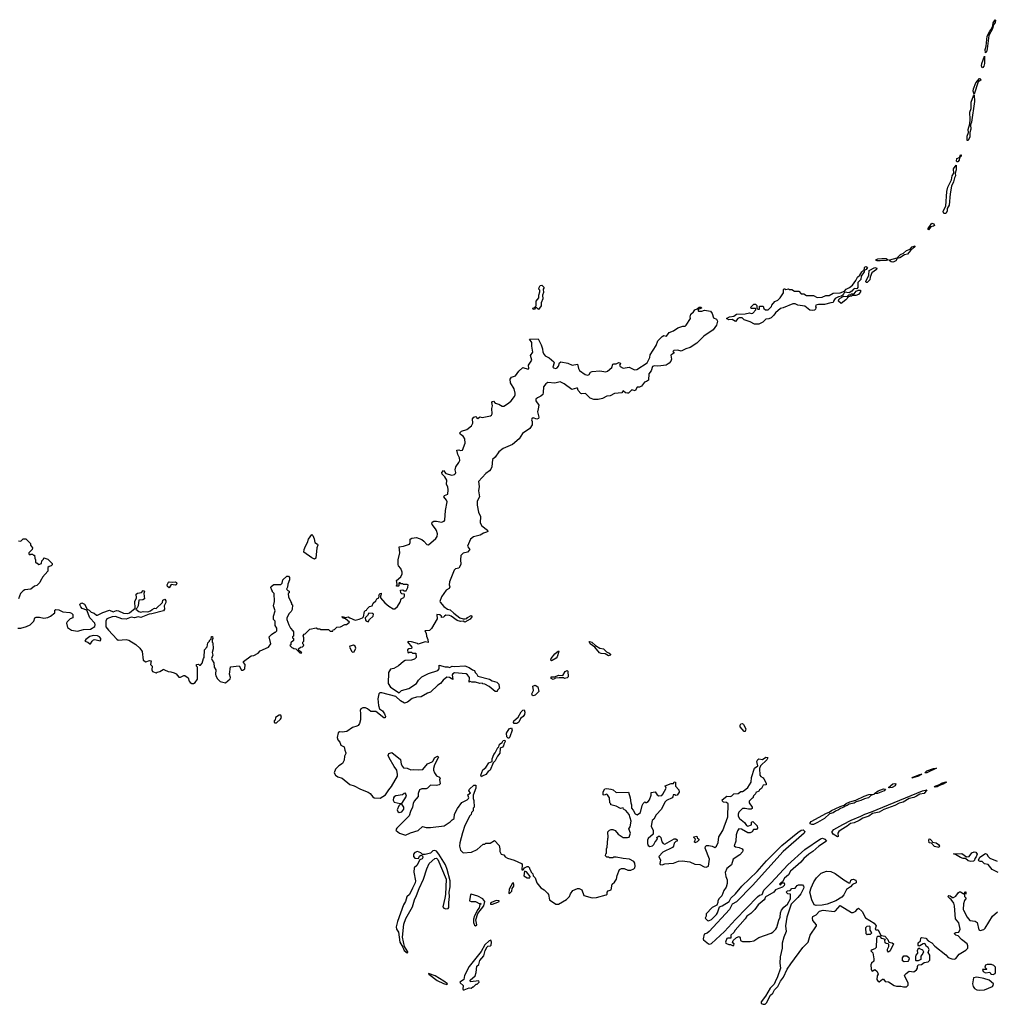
# Model space of a CAD drawing. Extents: x 2737564 to 2859580, y 876530 to 1012372.
# Tile 2 of 110: x 2779295 to 2790590, y 917588 to 928970. Entities that reach past the tile are written whole.
import ezdxf

# ---------------------------------------------------------------- set-up
doc = ezdxf.new("R2010")
doc.units = 0

msp = doc.modelspace()

# ---------------------------------------------------------------- linework, layer by layer
at = {"layer": '0CON05XD'}
for points in [[(2790465, 928588), (2790461, 928625), (2790472, 928665), (2790485, 928780), (2790515, 928838), (2790532, 928858), (2790551, 928899), (2790555, 928933), (2790575, 928970), (2790579, 928965), (2790575, 928939), (2790559, 928911), (2790546, 928865), (2790502, 928788), (2790485, 928632), (2790475, 928599), (2790465, 928588)], [(2790425, 928412), (2790418, 928435), (2790422, 928465), (2790455, 928550), (2790453, 928465), (2790445, 928431), (2790435, 928416), (2790425, 928412)], [(2790335, 928110), (2790323, 928143), (2790325, 928172), (2790355, 928239), (2790395, 928289), (2790405, 928290), (2790410, 928270), (2790380, 928250), (2790335, 928110)], [(2790265, 927573), (2790254, 927574), (2790253, 927625), (2790268, 927665), (2790265, 927702), (2790284, 927766), (2790289, 927815), (2790285, 927902), (2790300, 927945), (2790301, 928015), (2790325, 928088), (2790335, 928100), (2790337, 928025), (2790302, 927785), (2790292, 927755), (2790297, 927705), (2790282, 927665), (2790285, 927615), (2790265, 927573)], [(2790135, 927327), (2790131, 927335), (2790133, 927365), (2790163, 927377), (2790175, 927409), (2790185, 927408), (2790185, 927393), (2790166, 927374), (2790159, 927345), (2790145, 927328), (2790135, 927327)], [(2789985, 926728), (2789978, 926738), (2789976, 926755), (2790006, 926814), (2790017, 926985), (2790030, 927035), (2790070, 927120), (2790080, 927165), (2790099, 927195), (2790095, 927245), (2790125, 927288), (2790127, 927235), (2790116, 927195), (2790119, 927165), (2790107, 927143), (2790096, 927095), (2790072, 927045), (2790056, 926956), (2790045, 926825), (2790023, 926787), (2790022, 926755), (2790005, 926731), (2789985, 926728)], [(2789805, 926542), (2789800, 926545), (2789803, 926555), (2789835, 926608), (2789846, 926616), (2789869, 926609), (2789875, 926590), (2789865, 926582), (2789833, 926577), (2789805, 926542)], [(2789394, 926166), (2789375, 926169), (2789352, 926185), (2789357, 926193), (2789442, 926218), (2789483, 926257), (2789515, 926270), (2789550, 926300), (2789594, 926316), (2789615, 926346), (2789650, 926355), (2789638, 926335), (2789597, 926303), (2789562, 926258), (2789528, 926252), (2789475, 926217), (2789445, 926210), (2789426, 926184), (2789405, 926171), (2789394, 926166)], [(2789211, 926181), (2789200, 926185), (2789198, 926195), (2789220, 926205), (2789265, 926211), (2789315, 926210), (2789340, 926195), (2789315, 926187), (2789245, 926183), (2789211, 926181)], [(2787845, 925452), (2787795, 925452), (2787745, 925478), (2787675, 925500), (2787652, 925522), (2787615, 925522), (2787600, 925515), (2787575, 925482), (2787536, 925506), (2787495, 925501), (2787470, 925515), (2787505, 925534), (2787555, 925542), (2787586, 925564), (2787685, 925568), (2787735, 925583), (2787755, 925574), (2787775, 925578), (2787810, 925615), (2787810, 925625), (2787805, 925630), (2787755, 925632), (2787750, 925645), (2787785, 925680), (2787805, 925680), (2787820, 925665), (2787820, 925635), (2787833, 925623), (2787850, 925625), (2787852, 925658), (2787895, 925660), (2787902, 925632), (2787920, 925615), (2787950, 925615), (2787990, 925655), (2787992, 925668), (2788027, 925713), (2788065, 925728), (2788092, 925755), (2788127, 925813), (2788128, 925852), (2788135, 925860), (2788145, 925860), (2788155, 925850), (2788185, 925860), (2788195, 925850), (2788225, 925850), (2788255, 925830), (2788305, 925830), (2788335, 925800), (2788365, 925800), (2788395, 925780), (2788475, 925780), (2788518, 925758), (2788575, 925762), (2788618, 925782), (2788655, 925780), (2788703, 925807), (2788785, 925812), (2788835, 925830), (2788852, 925855), (2788892, 925875), (2788925, 925902), (2788966, 925954), (2788983, 925995), (2789013, 926017), (2789033, 926057), (2789045, 926067), (2789060, 926070), (2789064, 926105), (2789075, 926113), (2789086, 926116), (2789100, 926105), (2789085, 926082), (2789060, 926070), (2789062, 926055), (2789028, 926005), (2789022, 925965), (2788988, 925932), (2788990, 925875), (2788975, 925860), (2788955, 925862), (2788940, 925855), (2788919, 925831), (2788887, 925813), (2788835, 925820), (2788820, 925790), (2788800, 925775), (2788763, 925767), (2788728, 925745), (2788710, 925725), (2788705, 925700), (2788675, 925698), (2788604, 925676), (2788535, 925679), (2788502, 925668), (2788500, 925655), (2788510, 925645), (2788502, 925638), (2788500, 925625), (2788487, 925613), (2788465, 925608), (2788435, 925612), (2788377, 925657), (2788295, 925670), (2788265, 925687), (2788235, 925687), (2788125, 925638), (2788095, 925633), (2788035, 925582), (2788018, 925555), (2787985, 925522), (2787959, 925511), (2787923, 925507), (2787888, 925475), (2787845, 925452)], [(2789085, 925932), (2789081, 925945), (2789114, 926015), (2789121, 926069), (2789184, 926106), (2789209, 926099), (2789206, 926083), (2789151, 926045), (2789130, 925995), (2789127, 925963), (2789095, 925933), (2789085, 925932)], [(2785295, 925620), (2785275, 925640), (2785262, 925638), (2785245, 925620), (2785232, 925622), (2785230, 925635), (2785248, 925642), (2785268, 925662), (2785268, 925715), (2785298, 925755), (2785298, 925785), (2785310, 925825), (2785310, 925845), (2785300, 925855), (2785302, 925875), (2785314, 925896), (2785335, 925902), (2785360, 925875), (2785350, 925855), (2785352, 925815), (2785342, 925785), (2785346, 925744), (2785327, 925695), (2785328, 925662), (2785295, 925620)], [(2788795, 925688), (2788766, 925716), (2788768, 925735), (2788785, 925752), (2788828, 925772), (2788865, 925770), (2788885, 925790), (2788905, 925790), (2788915, 925800), (2788945, 925800), (2788969, 925831), (2788995, 925843), (2789020, 925845), (2789020, 925825), (2788996, 925794), (2788965, 925783), (2788925, 925782), (2788915, 925773), (2788882, 925768), (2788849, 925731), (2788795, 925688)], [(2782207, 921863), (2782245, 921890), (2782255, 921890), (2782270, 921905), (2782270, 921935), (2782250, 921965), (2782250, 922015), (2782230, 922035), (2782230, 922075), (2782250, 922135), (2782230, 922195), (2782242, 922245), (2782240, 922335), (2782220, 922355), (2782220, 922365), (2782210, 922375), (2782200, 922405), (2782203, 922417), (2782235, 922440), (2782315, 922440), (2782330, 922455), (2782340, 922495), (2782385, 922537), (2782406, 922536), (2782415, 922520), (2782416, 922495), (2782398, 922445), (2782392, 922408), (2782380, 922385), (2782395, 922370), (2782410, 922365), (2782410, 922345), (2782400, 922335), (2782403, 922293), (2782430, 922245), (2782430, 922235), (2782440, 922225), (2782440, 922215), (2782450, 922205), (2782447, 922153), (2782435, 922130), (2782410, 922105), (2782383, 922055), (2782383, 922035), (2782408, 921975), (2782428, 921935), (2782456, 921906), (2782460, 921895), (2782460, 921845), (2782450, 921835), (2782450, 921825), (2782460, 921815), (2782460, 921795), (2782430, 921765), (2782430, 921745), (2782420, 921735), (2782442, 921712), (2782455, 921710), (2782465, 921700), (2782488, 921698), (2782535, 921650), (2782558, 921652), (2782548, 921668), (2782535, 921670), (2782522, 921682), (2782520, 921695), (2782542, 921718), (2782565, 921720), (2782578, 921732), (2782580, 921745), (2782570, 921755), (2782570, 921775), (2782580, 921785), (2782580, 921825), (2782573, 921847), (2782584, 921866), (2782595, 921870), (2782650, 921925), (2782725, 921940), (2782745, 921930), (2782765, 921930), (2782775, 921920), (2782865, 921920), (2782885, 921900), (2782915, 921900), (2782920, 921915), (2782938, 921922), (2782962, 921948), (2783005, 921950), (2783055, 921980), (2783075, 921980), (2783108, 922005), (2783065, 922042), (2783035, 922052), (2783022, 922065), (2783025, 922070), (2783065, 922058), (2783095, 922067), (2783112, 922055), (2783175, 922030), (2783222, 922038), (2783260, 922055), (2783272, 922068), (2783282, 922128), (2783295, 922140), (2783308, 922142), (2783312, 922158), (2783340, 922185), (2783370, 922195), (2783384, 922226), (2783415, 922250), (2783427, 922273), (2783450, 922285), (2783452, 922305), (2783448, 922315), (2783460, 922335), (2783475, 922340), (2783477, 922327), (2783468, 922305), (2783470, 922285), (2783518, 922228), (2783565, 922190), (2783615, 922158), (2783635, 922160), (2783665, 922188), (2783696, 922235), (2783706, 922274), (2783738, 922292), (2783747, 922305), (2783745, 922330), (2783713, 922333), (2783703, 922343), (2783700, 922375), (2783725, 922380), (2783738, 922368), (2783765, 922368), (2783783, 922405), (2783788, 922435), (2783775, 922442), (2783735, 922440), (2783725, 922450), (2783705, 922450), (2783695, 922460), (2783685, 922460), (2783680, 922455), (2783680, 922425), (2783675, 922420), (2783655, 922420), (2783652, 922425), (2783660, 922445), (2783652, 922485), (2783705, 922528), (2783718, 922565), (2783718, 922585), (2783704, 922625), (2783678, 922658), (2783673, 922673), (2783672, 922725), (2783690, 922805), (2783683, 922877), (2783735, 922882), (2783803, 922907), (2783812, 922925), (2783810, 922965), (2783832, 922978), (2783885, 922984), (2783945, 922962), (2783971, 922941), (2784005, 922903), (2784025, 922901), (2784109, 922971), (2784124, 922995), (2784126, 923025), (2784114, 923065), (2784106, 923085), (2784066, 923135), (2784062, 923155), (2784067, 923163), (2784085, 923173), (2784115, 923174), (2784175, 923162), (2784205, 923171), (2784214, 923185), (2784219, 923295), (2784238, 923395), (2784231, 923415), (2784200, 923455), (2784209, 923471), (2784245, 923483), (2784251, 923535), (2784245, 923568), (2784232, 923595), (2784236, 923646), (2784214, 923684), (2784182, 923715), (2784178, 923735), (2784195, 923758), (2784225, 923722), (2784294, 923704), (2784325, 923714), (2784335, 923723), (2784338, 923735), (2784331, 923765), (2784338, 923802), (2784375, 923851), (2784384, 923875), (2784381, 923905), (2784362, 923945), (2784350, 923995), (2784375, 923996), (2784395, 923989), (2784417, 923995), (2784449, 924075), (2784443, 924123), (2784426, 924155), (2784393, 924175), (2784387, 924195), (2784405, 924214), (2784468, 924232), (2784520, 924275), (2784537, 924307), (2784532, 924355), (2784548, 924375), (2784572, 924382), (2784580, 924375), (2784582, 924362), (2784595, 924360), (2784615, 924380), (2784645, 924373), (2784741, 924389), (2784752, 924398), (2784758, 924415), (2784756, 924474), (2784762, 924505), (2784757, 924543), (2784765, 924558), (2784775, 924560), (2784796, 924536), (2784835, 924527), (2784875, 924501), (2784895, 924501), (2784949, 924535), (2784980, 924565), (2785016, 924615), (2785026, 924635), (2785026, 924654), (2785014, 924704), (2784973, 924773), (2784969, 924815), (2784985, 924837), (2785028, 924852), (2785066, 924905), (2785115, 924950), (2785175, 924930), (2785182, 924938), (2785181, 924975), (2785218, 925035), (2785201, 925089), (2785228, 925125), (2785217, 925197), (2785218, 925238), (2785190, 925275), (2785292, 925282), (2785325, 925212), (2785342, 925165), (2785346, 925125), (2785359, 925099), (2785374, 925084), (2785420, 925060), (2785473, 925015), (2785476, 925004), (2785462, 924955), (2785470, 924945), (2785495, 924938), (2785512, 924945), (2785526, 924965), (2785537, 925005), (2785555, 925014), (2785635, 925001), (2785685, 924978), (2785745, 924988), (2785758, 924938), (2785770, 924915), (2785835, 924867), (2785865, 924860), (2785881, 924869), (2785898, 924895), (2785915, 924904), (2786005, 924909), (2786075, 924900), (2786094, 924906), (2786142, 924948), (2786155, 924988), (2786165, 924993), (2786195, 924990), (2786225, 925006), (2786238, 925005), (2786242, 924995), (2786232, 924975), (2786241, 924961), (2786275, 924942), (2786345, 924954), (2786404, 924924), (2786434, 924926), (2786553, 925005), (2786582, 925065), (2786588, 925095), (2786658, 925205), (2786675, 925258), (2786725, 925308), (2786745, 925318), (2786775, 925312), (2786806, 925354), (2786858, 925372), (2786905, 925409), (2786965, 925427), (2786992, 925428), (2787003, 925437), (2787052, 925515), (2787050, 925535), (2787058, 925565), (2787089, 925591), (2787105, 925617), (2787132, 925628), (2787155, 925647), (2787177, 925647), (2787180, 925635), (2787142, 925618), (2787140, 925605), (2787145, 925600), (2787185, 925600), (2787215, 925612), (2787285, 925602), (2787303, 925575), (2787318, 925525), (2787355, 925507), (2787367, 925485), (2787353, 925437), (2787317, 925383), (2787207, 925313), (2787128, 925232), (2787050, 925180), (2786998, 925165), (2786945, 925139), (2786905, 925149), (2786860, 925145), (2786850, 925135), (2786860, 925125), (2786860, 925115), (2786827, 925093), (2786832, 925045), (2786827, 925023), (2786805, 925000), (2786772, 924978), (2786712, 924968), (2786675, 924964), (2786635, 924969), (2786615, 924960), (2786600, 924910), (2786572, 924875), (2786566, 924804), (2786545, 924788), (2786520, 924780), (2786485, 924732), (2786465, 924722), (2786435, 924720), (2786415, 924680), (2786375, 924692), (2786336, 924654), (2786325, 924651), (2786300, 924655), (2786275, 924680), (2786260, 924655), (2786175, 924650), (2786125, 924622), (2786084, 924616), (2786035, 924590), (2785985, 924578), (2785935, 924581), (2785892, 924595), (2785838, 924648), (2785795, 924644), (2785785, 924650), (2785754, 924684), (2785745, 924710), (2785735, 924712), (2785682, 924695), (2785592, 924762), (2785545, 924783), (2785485, 924770), (2785405, 924774), (2785380, 924760), (2785354, 924725), (2785351, 924659), (2785344, 924636), (2785324, 924616), (2785285, 924600), (2785266, 924584), (2785266, 924565), (2785299, 924515), (2785290, 924470), (2785284, 924435), (2785299, 924375), (2785295, 924358), (2785275, 924353), (2785235, 924367), (2785218, 924355), (2785214, 924345), (2785221, 924325), (2785222, 924288), (2785196, 924245), (2785109, 924185), (2785072, 924125), (2784995, 924061), (2784887, 924013), (2784836, 923974), (2784796, 923914), (2784764, 923885), (2784755, 923800), (2784746, 923774), (2784729, 923755), (2784685, 923724), (2784600, 923630), (2784611, 923575), (2784601, 923525), (2784613, 923455), (2784587, 923403), (2784586, 923357), (2784602, 923275), (2784623, 923225), (2784619, 923155), (2784640, 923120), (2784705, 923070), (2784708, 923055), (2784694, 923044), (2784658, 923035), (2784619, 923011), (2784545, 922992), (2784508, 922965), (2784476, 922885), (2784477, 922875), (2784502, 922845), (2784475, 922816), (2784425, 922804), (2784396, 922775), (2784392, 922725), (2784398, 922675), (2784391, 922655), (2784375, 922631), (2784335, 922622), (2784319, 922605), (2784265, 922470), (2784263, 922435), (2784270, 922415), (2784264, 922396), (2784227, 922375), (2784175, 922297), (2784154, 922246), (2784157, 922235), (2784200, 922185), (2784242, 922155), (2784275, 922148), (2784315, 922108), (2784385, 922057), (2784425, 922042), (2784446, 922044), (2784465, 922048), (2784475, 922060), (2784515, 922082), (2784528, 922075), (2784523, 922065), (2784505, 922040), (2784445, 922007), (2784425, 922018), (2784394, 922014), (2784356, 922026), (2784286, 922076), (2784265, 922083), (2784225, 922087), (2784208, 922075)], [(2782705, 922732), (2782675, 922748), (2782582, 922815), (2782584, 922845), (2782600, 922885), (2782624, 922925), (2782637, 922965), (2782675, 923017), (2782685, 923008), (2782700, 922970), (2782708, 922928), (2782740, 922905), (2782742, 922895), (2782730, 922865), (2782720, 922745), (2782705, 922732)], [(2779280, 922945), (2779307, 922943), (2779335, 922970), (2779368, 922968), (2779420, 922915), (2779422, 922895), (2779442, 922865), (2779440, 922845), (2779400, 922805), (2779400, 922795), (2779415, 922782), (2779425, 922790), (2779445, 922790), (2779455, 922780), (2779468, 922778), (2779470, 922745), (2779480, 922725), (2779480, 922695), (2779485, 922690), (2779495, 922690), (2779515, 922670), (2779548, 922682), (2779550, 922715), (2779570, 922735), (2779575, 922750), (2779620, 922735), (2779670, 922685), (2779672, 922668), (2779660, 922655), (2779635, 922650), (2779622, 922638), (2779620, 922595), (2779560, 922525), (2779550, 922505), (2779542, 922498), (2779528, 922462), (2779495, 922430), (2779465, 922420), (2779425, 922388), (2779355, 922378), (2779335, 922368), (2779305, 922338), (2779283, 922275)], [(2781025, 922403), (2781005, 922417), (2780999, 922435), (2781015, 922469), (2781025, 922473), (2781065, 922466), (2781095, 922472), (2781110, 922465), (2781114, 922455), (2781105, 922438), (2781095, 922432), (2781048, 922442), (2781025, 922403)], [(2779275, 921934), (2779307, 921937), (2779375, 921954), (2779418, 921975), (2779458, 922015), (2779472, 922055), (2779485, 922062), (2779525, 922062), (2779575, 922053), (2779619, 922061), (2779650, 922075), (2779700, 922115), (2779700, 922145), (2779715, 922150), (2779747, 922147), (2779794, 922124), (2779877, 922117), (2779895, 922110), (2779910, 922095), (2779908, 922055), (2779880, 922045), (2779845, 922010), (2779838, 921995), (2779848, 921945), (2779895, 921913), (2779965, 921902), (2780035, 921922), (2780116, 921924), (2780163, 921955), (2780168, 921975), (2780164, 921994), (2780106, 922055), (2780072, 922142), (2780019, 922165), (2780002, 922182), (2779992, 922205), (2779995, 922218), (2780005, 922226), (2780015, 922228), (2780045, 922214), (2780077, 922157), (2780098, 922145), (2780120, 922120), (2780158, 922108), (2780185, 922088), (2780195, 922088), (2780255, 922118), (2780335, 922144), (2780375, 922126), (2780415, 922141), (2780437, 922137), (2780495, 922111), (2780545, 922107), (2780567, 922113), (2780632, 922168), (2780627, 922245), (2780648, 922285), (2780643, 922327), (2780658, 922342), (2780705, 922348), (2780725, 922370), (2780740, 922365), (2780732, 922335), (2780740, 922275), (2780718, 922262), (2780672, 922258), (2780667, 922195), (2780655, 922170), (2780640, 922155), (2780675, 922128), (2780695, 922122), (2780725, 922128), (2780776, 922124), (2780810, 922135), (2780827, 922153), (2780854, 922166), (2780875, 922162), (2780946, 922234), (2780949, 922261), (2780972, 922272), (2780987, 922253), (2780986, 922234), (2780967, 922195), (2780970, 922155), (2780960, 922135), (2780825, 922100), (2780791, 922099), (2780695, 922061), (2780665, 922066), (2780625, 922054), (2780585, 922063), (2780525, 922041), (2780475, 922044), (2780405, 922069), (2780365, 922068), (2780302, 922045), (2780291, 922015), (2780290, 921975), (2780293, 921953), (2780321, 921911), (2780417, 921807), (2780435, 921799), (2780525, 921804), (2780557, 921797), (2780637, 921747), (2780684, 921704), (2780712, 921665), (2780722, 921565), (2780755, 921548), (2780795, 921562), (2780815, 921560), (2780807, 921517), (2780828, 921495), (2780822, 921455), (2780830, 921435), (2780872, 921418), (2780885, 921428), (2780915, 921433), (2780955, 921458), (2780965, 921460), (2780970, 921455), (2781013, 921433), (2781045, 921432), (2781081, 921421), (2781106, 921406), (2781135, 921370), (2781155, 921370), (2781193, 921387), (2781207, 921387), (2781245, 921360), (2781254, 921324), (2781265, 921308), (2781285, 921298), (2781305, 921298), (2781325, 921308), (2781352, 921345), (2781352, 921465), (2781350, 921485), (2781340, 921495), (2781340, 921515), (2781365, 921520), (2781375, 921510), (2781385, 921510), (2781405, 921530), (2781420, 921585), (2781430, 921595), (2781432, 921685), (2781465, 921720), (2781472, 921765), (2781490, 921785), (2781490, 921795), (2781508, 921812), (2781512, 921838), (2781525, 921840), (2781530, 921815), (2781520, 921805), (2781520, 921775), (2781528, 921765), (2781532, 921695), (2781522, 921655), (2781530, 921625), (2781513, 921585), (2781520, 921565), (2781542, 921535), (2781544, 921485), (2781562, 921455), (2781559, 921405), (2781564, 921385), (2781582, 921352), (2781615, 921318), (2781675, 921303), (2781728, 921352), (2781733, 921365), (2781722, 921405), (2781735, 921490), (2781835, 921502), (2781862, 921452), (2781875, 921450), (2781900, 921465), (2781903, 921515), (2781885, 921540), (2781885, 921550), (2781973, 921617), (2782002, 921618), (2782053, 921647), (2782075, 921672), (2782172, 921715), (2782198, 921755), (2782182, 921835), (2782207, 921863)], [(2783325, 922010), (2783340, 922035), (2783382, 922075), (2783386, 922096), (2783377, 922107), (2783335, 922108), (2783319, 922081), (2783290, 922055), (2783295, 922030), (2783310, 922015), (2783325, 922010)], [(2784208, 922075), (2784195, 922063), (2784175, 922060), (2784172, 922075), (2784155, 922090), (2784120, 922095), (2784122, 922045), (2784057, 921933), (2784035, 921910), (2783982, 921905), (2783997, 921877), (2784000, 921845), (2784017, 921805), (2784018, 921772), (2783985, 921776), (2783905, 921750), (2783895, 921758), (2783826, 921776), (2783788, 921782), (2783782, 921778), (2783830, 921715), (2783828, 921702), (2783795, 921698), (2783780, 921685), (2783783, 921653), (2783795, 921650), (2783805, 921660), (2783825, 921660), (2783838, 921648), (2783878, 921648), (2783880, 921595), (2783863, 921577), (2783826, 921564), (2783755, 921562), (2783735, 921552), (2783675, 921500), (2783622, 921468), (2783585, 921460), (2783561, 921425), (2783555, 921295), (2783585, 921253), (2783685, 921190), (2783710, 921215), (2783795, 921240), (2783885, 921297), (2783907, 921333), (2783948, 921372), (2784025, 921413), (2784130, 921445), (2784148, 921465), (2784145, 921508), (2784215, 921488), (2784245, 921490), (2784265, 921482), (2784295, 921497), (2784325, 921493), (2784442, 921502), (2784495, 921480), (2784533, 921453), (2784556, 921446), (2784562, 921422), (2784583, 921403), (2784595, 921380), (2784727, 921347), (2784758, 921328), (2784815, 921310), (2784838, 921288), (2784840, 921255), (2784850, 921245), (2784822, 921218), (2784818, 921202), (2784793, 921203), (2784725, 921260), (2784675, 921290), (2784653, 921293), (2784645, 921300), (2784615, 921298), (2784565, 921310), (2784525, 921310), (2784505, 921320), (2784492, 921312), (2784498, 921365), (2784476, 921396), (2784457, 921407), (2784325, 921418), (2784305, 921408), (2784298, 921395), (2784306, 921344), (2784265, 921367), (2784235, 921369), (2784193, 921335), (2784163, 921295), (2784133, 921277), (2784045, 921197), (2784010, 921185), (2783937, 921143), (2783885, 921140), (2783836, 921124), (2783781, 921079), (2783745, 921070), (2783698, 921095), (2783644, 921144), (2783485, 921189), (2783460, 921190), (2783450, 921175), (2783437, 921117), (2783445, 921040), (2783457, 921005), (2783490, 920980), (2783516, 920946), (2783526, 920916), (2783522, 920898), (2783505, 920901), (2783415, 920971), (2783355, 920974), (2783316, 921005), (2783295, 921013), (2783265, 921015), (2783239, 921005), (2783231, 920985), (2783237, 920955), (2783238, 920875), (2783226, 920835), (2783208, 920812), (2783195, 920801), (2783145, 920786), (2783078, 920742), (2783026, 920734), (2782995, 920737), (2782979, 920725), (2782967, 920673), (2782973, 920645), (2782998, 920618), (2783008, 920585), (2783048, 920565), (2783054, 920524), (2783066, 920496), (2783067, 920485), (2783050, 920455), (2783048, 920408), (2783029, 920371), (2782985, 920343), (2782946, 920304), (2782933, 920265), (2782949, 920235), (2782975, 920218), (2783025, 920203), (2783115, 920130), (2783164, 920114), (2783235, 920076), (2783325, 920040), (2783349, 920025), (2783378, 919985), (2783395, 919976), (2783465, 919972), (2783525, 920009), (2783563, 920067), (2783597, 920105), (2783663, 920225), (2783666, 920246), (2783658, 920295), (2783626, 920336), (2783570, 920435), (2783558, 920465), (2783565, 920488), (2783598, 920498), (2783699, 920419), (2783709, 920365), (2783721, 920335), (2783735, 920321), (2783775, 920317), (2783817, 920297), (2783855, 920302), (2783905, 920298), (2783958, 920302), (2784012, 920368), (2784065, 920390), (2784078, 920402), (2784094, 920436), (2784128, 920458), (2784137, 920445), (2784094, 920356), (2784080, 920315), (2784080, 920295), (2784092, 920262), (2784115, 920230), (2784150, 920215), (2784158, 920195), (2784152, 920185), (2784158, 920135), (2784146, 920124), (2784115, 920117), (2784045, 920120), (2784010, 920085), (2783995, 920078), (2783945, 920080), (2783918, 920065), (2783904, 920026), (2783902, 919988), (2783858, 919935), (2783845, 919910), (2783838, 919865), (2783814, 919816), (2783800, 919765), (2783656, 919625), (2783646, 919605), (2783650, 919595), (2783689, 919565), (2783756, 919544), (2783815, 919571), (2783902, 919598), (2783955, 919642), (2783995, 919633), (2784045, 919633), (2784205, 919652), (2784273, 919697), (2784295, 919722), (2784320, 919735), (2784324, 919784), (2784360, 919850), (2784409, 919921), (2784469, 919951), (2784486, 919965), (2784489, 919975), (2784480, 920010), (2784507, 920033), (2784490, 920055), (2784497, 920075), (2784549, 920121), (2784570, 920120), (2784572, 920085), (2784538, 920005), (2784540, 919965), (2784548, 919945), (2784550, 919865), (2784540, 919855), (2784540, 919825), (2784520, 919805), (2784517, 919783), (2784503, 919767), (2784443, 919655), (2784415, 919570), (2784386, 919454), (2784383, 919415), (2784395, 919370), (2784425, 919340), (2784522, 919348), (2784585, 919378), (2784655, 919440), (2784675, 919440), (2784685, 919450), (2784735, 919450), (2784785, 919480), (2784840, 919425), (2784850, 919385), (2784850, 919355), (2784864, 919324), (2784895, 919317), (2784911, 919291), (2784935, 919278), (2785015, 919252), (2785100, 919215), (2785108, 919205), (2785102, 919142), (2785118, 919142), (2785134, 919166), (2785165, 919180), (2785175, 919180), (2785190, 919165), (2785190, 919155), (2785200, 919145), (2785210, 919115), (2785228, 919095), (2785233, 919073), (2785255, 919050), (2785275, 918993), (2785323, 918933), (2785362, 918912), (2785401, 918871), (2785410, 918855), (2785423, 918795), (2785495, 918746), (2785525, 918747), (2785621, 918799), (2785655, 918832), (2785667, 918865), (2785692, 918905), (2785745, 918928), (2785767, 918927), (2785795, 918910), (2785820, 918845), (2785915, 918820), (2785965, 918821), (2786077, 918853), (2786088, 918862), (2786090, 918885), (2786102, 918898), (2786135, 918910), (2786148, 918975), (2786175, 919000), (2786197, 919035), (2786204, 919076), (2786234, 919146), (2786255, 919158), (2786285, 919158), (2786328, 919138), (2786365, 919138), (2786396, 919154), (2786408, 919165), (2786412, 919185), (2786409, 919219), (2786399, 919239), (2786347, 919267), (2786275, 919272), (2786195, 919290), (2786165, 919290), (2786155, 919280), (2786115, 919280), (2786105, 919290), (2786085, 919290), (2786072, 919302), (2786073, 919327), (2786080, 919335), (2786080, 919385), (2786088, 919405), (2786098, 919505), (2786102, 919515), (2786098, 919582), (2786115, 919600), (2786135, 919608), (2786155, 919607), (2786182, 919595), (2786215, 919553), (2786275, 919517), (2786325, 919514), (2786345, 919520), (2786358, 919565), (2786340, 919615), (2786355, 919640), (2786366, 919705), (2786345, 919782), (2786305, 919828), (2786280, 919845), (2786275, 919860), (2786245, 919852), (2786195, 919878), (2786130, 919895), (2786130, 919905), (2786120, 919915), (2786118, 919975), (2786095, 920008), (2786085, 920016), (2786055, 920007), (2786045, 920010), (2786042, 920045), (2786063, 920077), (2786085, 920082), (2786130, 920075), (2786158, 920065), (2786195, 920037), (2786335, 920040), (2786356, 919976), (2786362, 919915), (2786370, 919895), (2786369, 919855), (2786392, 919832), (2786415, 919789), (2786435, 919777), (2786476, 919805), (2786493, 919887), (2786505, 919910), (2786525, 919930), (2786535, 919920), (2786545, 919920), (2786565, 919932), (2786578, 919952), (2786600, 920005), (2786600, 920035), (2786645, 920042), (2786668, 920008), (2786686, 919996), (2786720, 920000), (2786734, 920016), (2786772, 920085), (2786760, 920115), (2786831, 920139), (2786855, 920140), (2786865, 920160), (2786880, 920155), (2786878, 920108), (2786918, 920068), (2786922, 920038), (2786900, 920005), (2786885, 920000), (2786875, 920010), (2786852, 920008), (2786850, 919985), (2786840, 919975), (2786776, 919944), (2786758, 919925), (2786718, 919842), (2786655, 919777), (2786631, 919729), (2786609, 919711), (2786600, 919645), (2786620, 919595), (2786620, 919555), (2786563, 919505), (2786557, 919485), (2786556, 919445), (2786564, 919425), (2786582, 919412), (2786615, 919421), (2786631, 919435), (2786644, 919466), (2786670, 919495), (2786663, 919517), (2786685, 919530), (2786695, 919530), (2786710, 919515), (2786723, 919465), (2786736, 919446), (2786755, 919437), (2786865, 919500), (2786885, 919500), (2786898, 919488), (2786900, 919475), (2786885, 919470), (2786865, 919450), (2786858, 919415), (2786845, 919402), (2786735, 919348), (2786688, 919295), (2786708, 919255), (2786699, 919215), (2786703, 919205), (2786725, 919200), (2786755, 919212), (2786803, 919217), (2786855, 919219), (2786915, 919241), (2786958, 919248), (2787045, 919235), (2787105, 919206), (2787162, 919202), (2787210, 919175), (2787235, 919174), (2787263, 919185), (2787274, 919265), (2787224, 919394), (2787228, 919412), (2787238, 919422), (2787265, 919422), (2787305, 919416), (2787335, 919400), (2787355, 919417), (2787375, 919458), (2787382, 919525), (2787429, 919595), (2787484, 919756), (2787489, 919905), (2787470, 919920), (2787435, 919923), (2787423, 919935), (2787418, 919952), (2787475, 919992), (2787515, 919990), (2787532, 919998), (2787555, 920022), (2787605, 920023), (2787635, 920048), (2787655, 920048), (2787675, 920058), (2787717, 920093), (2787754, 920155), (2787759, 920209)], [(2780115, 921756), (2780133, 921787), (2780150, 921800), (2780165, 921804), (2780225, 921791), (2780235, 921800), (2780234, 921815), (2780219, 921835), (2780194, 921846), (2780145, 921850), (2780105, 921839), (2780062, 921805), (2780050, 921785), (2780085, 921774), (2780105, 921756), (2780115, 921756)], [(2786105, 921617), (2786065, 921641), (2786022, 921642), (2786002, 921652), (2785946, 921716), (2785893, 921753), (2785882, 921778), (2785887, 921783), (2785913, 921775), (2785956, 921736), (2786006, 921706), (2786049, 921695), (2786083, 921663), (2786112, 921645), (2786130, 921625), (2786125, 921622), (2786105, 921617)], [(2783145, 921660), (2783165, 921663), (2783181, 921705), (2783176, 921726), (2783155, 921738), (2783112, 921728), (2783108, 921715), (2783138, 921665), (2783145, 921660)], [(2785445, 921559), (2785439, 921565), (2785441, 921585), (2785485, 921641), (2785525, 921672), (2785529, 921665), (2785513, 921605), (2785500, 921590), (2785455, 921561), (2785445, 921559)], [(2785465, 921344), (2785442, 921355), (2785440, 921375), (2785485, 921372), (2785525, 921393), (2785575, 921390), (2785604, 921436), (2785625, 921447), (2785635, 921440), (2785637, 921375), (2785627, 921363), (2785595, 921353), (2785585, 921360), (2785535, 921363), (2785493, 921357), (2785465, 921344)], [(2785235, 921154), (2785223, 921163), (2785220, 921175), (2785237, 921215), (2785230, 921265), (2785255, 921278), (2785286, 921256), (2785298, 921202), (2785255, 921162), (2785235, 921154)], [(2785014, 920834), (2785007, 920847), (2785011, 920865), (2785062, 920908), (2785095, 920970), (2785115, 920988), (2785131, 920991), (2785139, 920965), (2785133, 920937), (2785118, 920915), (2785089, 920891), (2785069, 920851), (2785045, 920834), (2785014, 920834)], [(2782245, 920840), (2782265, 920842), (2782310, 920885), (2782322, 920905), (2782315, 920930), (2782295, 920930), (2782252, 920905), (2782248, 920872), (2782240, 920865), (2782240, 920845), (2782245, 920840)], [(2784955, 920663), (2784944, 920664), (2784930, 920680), (2784927, 920723), (2784957, 920773), (2784985, 920782), (2784989, 920755), (2784965, 920678), (2784955, 920663)], [(2787675, 920740), (2787629, 920795), (2787626, 920815), (2787635, 920828), (2787655, 920832), (2787665, 920821), (2787692, 920772), (2787685, 920742), (2787675, 920740)], [(2784635, 920218), (2784627, 920235), (2784651, 920299), (2784686, 920324), (2784722, 920378), (2784760, 920395), (2784761, 920425), (2784778, 920475), (2784794, 920495), (2784824, 920556), (2784837, 920563), (2784844, 920595), (2784874, 920616), (2784885, 920638), (2784905, 920640), (2784908, 920625), (2784894, 920596), (2784891, 920575), (2784879, 920561), (2784853, 920547), (2784848, 920492), (2784820, 920455), (2784796, 920404), (2784772, 920378), (2784737, 920293), (2784715, 920278), (2784687, 920243), (2784645, 920223), (2784635, 920218)], [(2787759, 920209), (2787795, 920317), (2787832, 920345), (2787822, 920395), (2787831, 920419), (2787845, 920424), (2787885, 920419), (2787925, 920443), (2787942, 920442), (2787948, 920435), (2787935, 920413), (2787862, 920345), (2787850, 920315), (2787857, 920235), (2787865, 920222), (2787895, 920207), (2787903, 920195), (2787930, 920145), (2787930, 920125), (2787895, 920120), (2787876, 920084), (2787850, 920065), (2787845, 920050), (2787810, 920035), (2787805, 920020), (2787782, 919998), (2787775, 919970), (2787765, 919970), (2787730, 919935), (2787730, 919915), (2787767, 919865), (2787768, 919852), (2787755, 919842), (2787725, 919842), (2787685, 919853), (2787655, 919850), (2787611, 919809), (2787604, 919785), (2787604, 919764), (2787618, 919735), (2787679, 919689), (2787700, 919655), (2787715, 919648), (2787758, 919662), (2787760, 919695), (2787775, 919700), (2787825, 919650), (2787830, 919625), (2787815, 919610), (2787782, 919608), (2787765, 919580), (2787745, 919570), (2787715, 919570), (2787642, 919612), (2787614, 919616), (2787598, 919592), (2787582, 919545), (2787578, 919475), (2787558, 919418), (2787575, 919408), (2787615, 919402), (2787650, 919385), (2787660, 919375), (2787660, 919365), (2787655, 919350), (2787622, 919315), (2787548, 919265), (2787529, 919201), (2787475, 919157), (2787455, 919110), (2787460, 919065), (2787477, 919025), (2787477, 918985), (2787465, 918940), (2787437, 918905), (2787417, 918843), (2787385, 918810), (2787370, 918785), (2787370, 918765), (2787358, 918732), (2787305, 918706), (2787235, 918635), (2787233, 918607), (2787224, 918584), (2787248, 918555), (2787261, 918551), (2787295, 918569), (2787352, 918625), (2787365, 918645), (2787390, 918715), (2787418, 918725), (2787500, 918775), (2787519, 918815), (2787572, 918865), (2787646, 918954), (2787825, 919123), (2787934, 919245), (2788108, 919422), (2788295, 919572), (2788335, 919600), (2788355, 919605), (2788375, 919585), (2788368, 919565), (2788125, 919355), (2787769, 918961), (2787585, 918771), (2787536, 918744), (2787505, 918685), (2787271, 918429), (2787245, 918411), (2787212, 918398), (2787200, 918345), (2787204, 918334), (2787261, 918285), (2787275, 918282), (2787295, 918289), (2787445, 918430), (2787572, 918568), (2787830, 918830), (2787852, 918848), (2787883, 918857), (2787903, 918907), (2787985, 918992), (2788180, 919200), (2788374, 919376), (2788555, 919501), (2788578, 919508), (2788608, 919498), (2788628, 919475), (2788537, 919415), (2788467, 919353), (2788421, 919325), (2788365, 919274), (2788329, 919231), (2788208, 919125), (2788187, 919083), (2788142, 919045), (2788118, 919002), (2788100, 918995), (2788082, 918975), (2788095, 918970), (2788115, 918990), (2788135, 918990), (2788142, 918975), (2788135, 918960), (2788117, 918943), (2788075, 918928), (2788035, 918912), (2788018, 918882), (2787917, 918825), (2787914, 918805), (2787906, 918795), (2787835, 918738), (2787796, 918684), (2787751, 918639), (2787703, 918607), (2787684, 918576), (2787570, 918445), (2787554, 918416), (2787520, 918385), (2787519, 918351), (2787485, 918352), (2787475, 918348), (2787458, 918305), (2787460, 918295), (2787469, 918289), (2787495, 918278), (2787515, 918280), (2787545, 918262), (2787555, 918270), (2787560, 918285), (2787538, 918298), (2787548, 918325), (2787585, 918358), (2787615, 918370), (2787628, 918355), (2787633, 918325), (2787655, 918313), (2787745, 918312), (2787785, 918323), (2787845, 918360), (2787985, 918411), (2788005, 918423), (2788040, 918455), (2788053, 918475), (2788075, 918559), (2788092, 918595), (2788096, 918645), (2788105, 918675), (2788131, 918709), (2788174, 918745), (2788209, 918805), (2788210, 918860), (2788180, 918865), (2788160, 918885), (2788175, 918898), (2788207, 918903), (2788225, 918928), (2788265, 918930), (2788285, 918960), (2788303, 918967), (2788348, 918968), (2788362, 918955), (2788363, 918943), (2788360, 918925), (2788328, 918865), (2788296, 918824), (2788218, 918745), (2788167, 918595), (2788150, 918495), (2788160, 918430), (2788134, 918365), (2788115, 918295), (2788113, 918235), (2788091, 918135), (2788087, 918065), (2788094, 918005), (2788061, 917905), (2788032, 917848), (2788019, 917821), (2787976, 917775), (2787919, 917681), (2787870, 917615), (2787871, 917595), (2787895, 917588), (2787915, 917590), (2787932, 917605), (2787978, 917692), (2788004, 917715), (2788026, 917754), (2788065, 917794), (2788094, 917856), (2788127, 917903), (2788172, 917995), (2788213, 918057), (2788352, 918245), (2788415, 918306), (2788436, 918385), (2788512, 918495), (2788511, 918505), (2788468, 918558), (2788464, 918585), (2788469, 918601), (2788505, 918622), (2788544, 918666), (2788586, 918674), (2788715, 918661), (2788731, 918669), (2788785, 918730), (2788915, 918647), (2788935, 918650), (2788964, 918666), (2788981, 918689), (2788995, 918698), (2789040, 918660), (2789078, 918588), (2789178, 918525), (2789200, 918495), (2789190, 918455), (2789195, 918450), (2789225, 918450), (2789252, 918392), (2789262, 918382), (2789300, 918375), (2789336, 918336), (2789347, 918307), (2789385, 918298), (2789400, 918285), (2789362, 918205), (2789345, 918192), (2789332, 918205), (2789332, 918225), (2789346, 918254), (2789347, 918277), (2789338, 918288), (2789315, 918290), (2789305, 918300), (2789302, 918328), (2789308, 918338), (2789265, 918350), (2789245, 918370), (2789215, 918370), (2789210, 918365), (2789203, 918347), (2789200, 918245), (2789185, 918228), (2789153, 918217), (2789140, 918205), (2789162, 918182), (2789174, 918115), (2789172, 918088), (2789148, 918065), (2789140, 918045), (2789142, 917995), (2789150, 917975), (2789155, 917970), (2789185, 917988), (2789212, 917965), (2789222, 917935), (2789213, 917917), (2789208, 917875), (2789225, 917850), (2789235, 917848), (2789275, 917880), (2789285, 917880), (2789305, 917852), (2789345, 917848), (2789410, 917805), (2789435, 917798), (2789487, 917797), (2789518, 917788), (2789552, 917788), (2789572, 917808), (2789572, 917835), (2789530, 917915), (2789532, 917928), (2789547, 917943), (2789581, 917969), (2789635, 917962), (2789668, 917985), (2789677, 918005), (2789677, 918025), (2789687, 918043), (2789725, 918048), (2789755, 918072), (2789802, 918078), (2789822, 918098), (2789822, 918155), (2789803, 918185), (2789812, 918222), (2789800, 918245), (2789782, 918255), (2789765, 918290), (2789745, 918288), (2789705, 918262), (2789695, 918260), (2789685, 918270), (2789685, 918300), (2789715, 918320), (2789718, 918352), (2789725, 918360), (2789775, 918352), (2789801, 918321), (2789845, 918300), (2789878, 918258), (2790005, 918161), (2790035, 918129), (2790075, 918112), (2790105, 918110), (2790123, 918117), (2790161, 918168), (2790236, 918214), (2790260, 918235), (2790262, 918265), (2790252, 918285), (2790188, 918335), (2790148, 918378), (2790120, 918385), (2790102, 918405), (2790123, 918417), (2790158, 918422), (2790172, 918455), (2790158, 918528), (2790117, 918575), (2790108, 918725), (2790097, 918755), (2790068, 918798), (2790051, 918811), (2790028, 918835), (2790040, 918845), (2790055, 918842), (2790083, 918823), (2790096, 918824), (2790122, 918838), (2790151, 918879), (2790163, 918887), (2790177, 918887), (2790205, 918870), (2790220, 918870), (2790232, 918888), (2790238, 918888), (2790238, 918862), (2790220, 918870), (2790223, 918833), (2790240, 918815), (2790223, 918787), (2790211, 918749), (2790207, 918685), (2790211, 918675), (2790253, 918595), (2790285, 918558), (2790345, 918550), (2790370, 918535), (2790387, 918447), (2790405, 918441), (2790445, 918454), (2790462, 918468), (2790544, 918606), (2790605, 918656)], [(2789785, 920264), (2789763, 920265), (2789787, 920285), (2789865, 920315), (2789898, 920318), (2789785, 920264)], [(2789625, 920205), (2789612, 920205), (2789623, 920215), (2789705, 920246), (2789727, 920247), (2789690, 920225), (2789625, 920205)], [(2788755, 919524), (2788704, 919554), (2788693, 919573), (2788693, 919585), (2788712, 919608), (2788815, 919668), (2788912, 919718), (2789025, 919761), (2789068, 919785), (2789148, 919812), (2789735, 920057), (2789787, 920067), (2789754, 920026), (2789704, 920016), (2789668, 919992), (2789635, 919978), (2789582, 919968), (2789514, 919926), (2789465, 919914), (2789415, 919886), (2789289, 919841), (2789235, 919809), (2789157, 919793), (2789115, 919761), (2789045, 919741), (2789005, 919713), (2788945, 919686), (2788904, 919676), (2788867, 919645), (2788795, 919605), (2788770, 919585), (2788757, 919565), (2788762, 919528), (2788755, 919524)], [(2789185, 920020), (2789180, 920025), (2789224, 920056), (2789285, 920077), (2789308, 920075), (2789292, 920055), (2789215, 920025), (2789185, 920020)], [(2789355, 920090), (2789343, 920095), (2789393, 920137), (2789415, 920140), (2789428, 920135), (2789420, 920115), (2789385, 920093), (2789355, 920090)], [(2789885, 920099), (2789873, 920103), (2789890, 920115), (2789931, 920129), (2789957, 920145), (2790005, 920160), (2790012, 920155), (2789975, 920131), (2789932, 920118), (2789905, 920103), (2789885, 920099)], [(2783695, 919908), (2783715, 919910), (2783768, 919995), (2783757, 920027), (2783740, 920025), (2783722, 920008), (2783645, 919998), (2783625, 919987), (2783617, 919975), (2783616, 919946), (2783626, 919926), (2783695, 919908)], [(2788475, 919665), (2788455, 919665), (2788439, 919675), (2788438, 919685), (2788450, 919700), (2788625, 919799), (2788655, 919808), (2788683, 919827), (2788784, 919875), (2788831, 919889), (2788855, 919908), (2788895, 919927), (2788965, 919949), (2789061, 919995), (2789115, 920012), (2789178, 920015), (2789140, 920000), (2789112, 919975), (2789065, 919964), (2789025, 919944), (2788971, 919929), (2788945, 919914), (2788889, 919901), (2788865, 919885), (2788841, 919879), (2788825, 919865), (2788789, 919851), (2788766, 919834), (2788729, 919821), (2788705, 919801), (2788660, 919790), (2788602, 919735), (2788522, 919688), (2788475, 919665)], [(2783685, 919806), (2783715, 919814), (2783736, 919844), (2783736, 919866), (2783715, 919900), (2783698, 919902), (2783679, 919881), (2783660, 919835), (2783670, 919815), (2783685, 919806)], [(2787105, 919453), (2787098, 919465), (2787110, 919495), (2787090, 919515), (2787092, 919525), (2787125, 919530), (2787132, 919512), (2787148, 919498), (2787148, 919485), (2787132, 919465), (2787105, 919453)], [(2789925, 919400), (2789875, 919413), (2789842, 919452), (2789814, 919454), (2789809, 919485), (2789815, 919500), (2789825, 919498), (2789846, 919476), (2789852, 919462), (2789895, 919456), (2789923, 919435), (2789931, 919415), (2789925, 919400)], [(2783775, 918184), (2783783, 918187), (2783784, 918195), (2783746, 918256), (2783721, 918365), (2783737, 918515), (2783762, 918578), (2783837, 918713), (2783863, 918797), (2783886, 918844), (2783914, 918926), (2783966, 919034), (2784002, 919155), (2784029, 919215), (2784095, 919274), (2784115, 919277), (2784132, 919262), (2784229, 919035), (2784218, 918858), (2784214, 918815), (2784189, 918715), (2784200, 918700), (2784222, 918692), (2784250, 918695), (2784258, 918705), (2784257, 918765), (2784267, 918835), (2784264, 918885), (2784274, 918945), (2784272, 919015), (2784241, 919145), (2784219, 919199), (2784142, 919325), (2784116, 919356), (2784095, 919367), (2784075, 919363), (2784045, 919333), (2783985, 919320), (2783955, 919318), (2783935, 919340), (2783895, 919353), (2783865, 919343), (2783850, 919325), (2783851, 919295), (2783867, 919277), (2783908, 919272), (2783921, 919299), (2783935, 919310), (2783953, 919303), (2783956, 919285), (2783950, 919270), (2783924, 919256), (2783887, 919193), (2783856, 919164), (2783855, 919115), (2783872, 919015), (2783868, 918992), (2783840, 918930), (2783802, 918858), (2783771, 918829), (2783757, 918775), (2783735, 918736), (2783663, 918545), (2783650, 918485), (2783654, 918455), (2783675, 918422), (2783693, 918305), (2783728, 918248), (2783741, 918211), (2783775, 918184)], [(2790295, 919239), (2790265, 919247), (2790233, 919273), (2790205, 919274), (2790175, 919284), (2790118, 919318), (2790093, 919327), (2790191, 919331), (2790245, 919293), (2790275, 919298), (2790305, 919338), (2790335, 919349), (2790355, 919348), (2790367, 919325), (2790356, 919294), (2790341, 919275), (2790337, 919253), (2790325, 919242), (2790295, 919239)], [(2790611, 919111), (2790542, 919145), (2790495, 919202), (2790455, 919210), (2790425, 919237), (2790405, 919237), (2790386, 919246), (2790384, 919255), (2790401, 919289), (2790465, 919330), (2790480, 919325), (2790494, 919295), (2790516, 919276), (2790601, 919241)], [(2785165, 919049), (2785195, 919050), (2785200, 919065), (2785158, 919118), (2785132, 919128), (2785124, 919074), (2785165, 919049)], [(2788505, 918731), (2788485, 918739), (2788458, 918795), (2788435, 918885), (2788447, 918935), (2788478, 919005), (2788509, 919051), (2788566, 919104), (2788625, 919128), (2788675, 919123), (2788725, 919098), (2788825, 919025), (2788885, 918990), (2788898, 918992), (2788909, 919021), (2788919, 919031), (2788935, 919034), (2788965, 919022), (2788971, 919005), (2788968, 918992), (2788927, 918973), (2788903, 918945), (2788856, 918915), (2788825, 918853), (2788802, 918825), (2788735, 918782), (2788635, 918744), (2788575, 918734), (2788505, 918731)], [(2784955, 918868), (2784965, 918873), (2784986, 918894), (2784991, 918925), (2785009, 918955), (2785011, 918975), (2785005, 918990), (2784995, 918987), (2784955, 918919), (2784951, 918871), (2784955, 918868)], [(2784565, 918494), (2784582, 918505), (2784571, 918565), (2784594, 918636), (2784664, 918726), (2784676, 918775), (2784651, 918805), (2784595, 918839), (2784515, 918862), (2784509, 918855), (2784498, 918785), (2784515, 918776), (2784565, 918776), (2784615, 918750), (2784625, 918758), (2784630, 918745), (2784615, 918740), (2784609, 918701), (2784594, 918685), (2784555, 918609), (2784545, 918572), (2784543, 918535), (2784555, 918504), (2784565, 918494)], [(2784765, 918744), (2784825, 918767), (2784840, 918775), (2784840, 918785), (2784805, 918786), (2784752, 918765), (2784741, 918755), (2784740, 918745), (2784765, 918744)], [(2789095, 918390), (2789105, 918400), (2789135, 918400), (2789150, 918415), (2789130, 918445), (2789130, 918485), (2789125, 918490), (2789094, 918486), (2789078, 918472), (2789080, 918405), (2789095, 918390)], [(2784435, 917754), (2784495, 917778), (2784517, 917773), (2784535, 917790), (2784545, 917790), (2784575, 917820), (2784585, 917820), (2784610, 917845), (2784605, 917860), (2784507, 917847), (2784504, 917865), (2784562, 917915), (2784576, 917954), (2784583, 918027), (2784605, 918049), (2784615, 918095), (2784665, 918149), (2784679, 918211), (2784700, 918250), (2784711, 918259), (2784742, 918265), (2784748, 918272), (2784751, 918305), (2784745, 918330), (2784725, 918320), (2784675, 918274), (2784631, 918199), (2784494, 918026), (2784440, 917920), (2784430, 917875), (2784415, 917861), (2784384, 917845), (2784388, 917835), (2784424, 917805), (2784421, 917761), (2784424, 917754), (2784435, 917754)], [(2789665, 918090), (2789660, 918095), (2789658, 918135), (2789662, 918155), (2789682, 918178), (2789677, 918215), (2789695, 918240), (2789701, 918231), (2789736, 918216), (2789747, 918195), (2789742, 918175), (2789718, 918145), (2789718, 918105), (2789685, 918092), (2789665, 918090)], [(2789525, 918080), (2789505, 918090), (2789504, 918126), (2789522, 918148), (2789555, 918147), (2789578, 918128), (2789583, 918115), (2789576, 918094), (2789565, 918083), (2789525, 918080)], [(2790555, 917934), (2790575, 917943), (2790582, 917955), (2790580, 918015), (2790560, 918035), (2790536, 918046), (2790485, 918047), (2790465, 918040), (2790458, 918018), (2790480, 917995), (2790475, 917990), (2790432, 917988), (2790438, 917965), (2790465, 917951), (2790515, 917960), (2790522, 917945), (2790535, 917937), (2790555, 917934)], [(2784235, 917817), (2784243, 917825), (2784201, 917855), (2784099, 917915), (2784022, 917945), (2784028, 917935), (2784125, 917861), (2784195, 917828), (2784235, 917817)], [(2790395, 917751), (2790455, 917754), (2790545, 917794), (2790553, 917805), (2790556, 917826), (2790508, 917865), (2790445, 917886), (2790365, 917903), (2790327, 917895), (2790313, 917825), (2790321, 917795), (2790339, 917769), (2790366, 917756), (2790395, 917751)]]:
    msp.add_lwpolyline(points, dxfattribs=at)

doc.saveas('drawing.dxf')
